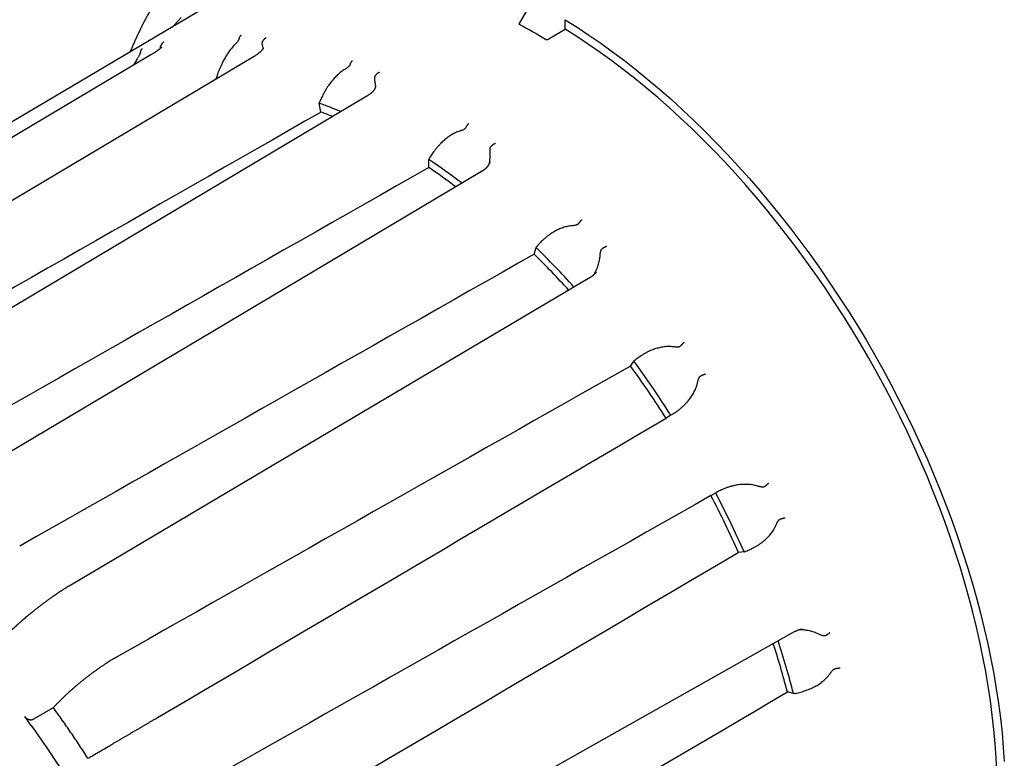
# Model space of a CAD drawing. Header units: millimetres. Extents: x 8 to 399, y 12 to 198.
# Tile 35 of 53: x 334 to 363, y 59 to 81. Entities that reach past the tile are written whole.
import ezdxf

# ---------------------------------------------------------------- set-up
doc = ezdxf.new("R2010")
doc.units = ezdxf.units.MM

msp = doc.modelspace()

# ---------------------------------------------------------------- linework, layer by layer
at = {"color": 7, "linetype": 'Continuous', "lineweight": 30}
for p, q in [((340.157, 82.322), (320.102, 70.457)), ((350.064, 81.17), (350.064, 81.456)), ((349.561, 80.874), (350.064, 81.17)), ((341.048, 80.605), (341.042, 80.626)), ((344.406, 79.492), (344.406, 79.489)), ((342.723, 78.975), (342.718, 78.962)), ((342.773, 78.696), (342.718, 78.962)), ((345.997, 77.295), (345.99, 77.283)), ((345.99, 77.04), (345.99, 77.283)), ((347.822, 77.224), (347.821, 77.219)), ((349.143, 74.455), (349.197, 74.657)), ((349.205, 74.667), (349.197, 74.657)), ((351.002, 73.93), (350.999, 73.926)), ((352.018, 71.115), (352.121, 71.261)), ((352.131, 71.27), (352.121, 71.261)), ((353.224, 69.647), (353.08, 69.564)), ((353.224, 69.647), (353.236, 69.654)), ((354.421, 67.247), (354.562, 67.329)), ((354.574, 67.336), (354.562, 67.329)), ((355.409, 65.566), (355.239, 65.551)), ((355.409, 65.566), (355.422, 65.571)), ((357.155, 63.263), (357.16, 63.263)), ((356.887, 61.336), (356.705, 61.385)), ((356.887, 61.336), (356.901, 61.339)), ((334.778, 60.914), (334.183, 60.576))]:
    msp.add_line(p, q, dxfattribs=at)
at = {"color": 7, "linetype": 'Continuous', "lineweight": 30, "flags": 128}
for points in [[(349.959, 83.543), (349.377, 82.534), (348.69, 81.344)], [(338.344, 81.249), (338.393, 81.306), (338.597, 81.526)], [(350.064, 81.456), (350.42, 81.232), (350.775, 80.998), (351.13, 80.753), (351.483, 80.499), (351.836, 80.234), (352.187, 79.959), (352.536, 79.675), (352.883, 79.382), (353.228, 79.079), (353.57, 78.768), (353.91, 78.447), (354.247, 78.118), (354.58, 77.781), (354.91, 77.436), (355.237, 77.082), (355.56, 76.722), (355.878, 76.353), (356.192, 75.978), (356.502, 75.596), (356.807, 75.207), (357.107, 74.812), (357.402, 74.411), (357.692, 74.004), (357.976, 73.592), (358.255, 73.174), (358.527, 72.752), (358.793, 72.324), (359.053, 71.893), (359.307, 71.457), (359.554, 71.018), (359.794, 70.575), (360.027, 70.13), (360.252, 69.681), (360.471, 69.23), (360.682, 68.776), (360.886, 68.321), (361.081, 67.864), (361.269, 67.406), (361.449, 66.947), (361.621, 66.487), (361.784, 66.027), (361.939, 65.567), (362.086, 65.108), (362.224, 64.649), (362.353, 64.191), (362.474, 63.734), (362.586, 63.279), (362.688, 62.825), (362.782, 62.374), (362.867, 61.925), (362.943, 61.48), (363.009, 61.037), (363.067, 60.598), (363.115, 60.162), (363.153, 59.731), (363.183, 59.304)], [(362.956, 59.007), (362.936, 59.422), (362.908, 59.841), (362.87, 60.264), (362.822, 60.692), (362.766, 61.123), (362.701, 61.557), (362.627, 61.995), (362.544, 62.435), (362.452, 62.878), (362.351, 63.323), (362.241, 63.77), (362.123, 64.218), (361.996, 64.668), (361.861, 65.118), (361.717, 65.569), (361.565, 66.021), (361.405, 66.472), (361.236, 66.924), (361.06, 67.374), (360.876, 67.824), (360.684, 68.272), (360.484, 68.719), (360.277, 69.164), (360.062, 69.607), (359.841, 70.048), (359.612, 70.485), (359.377, 70.92), (359.135, 71.351), (358.886, 71.779), (358.631, 72.202), (358.37, 72.622), (358.102, 73.037), (357.829, 73.447), (357.55, 73.852), (357.266, 74.251), (356.977, 74.645), (356.682, 75.033), (356.383, 75.415), (356.079, 75.79), (355.77, 76.158), (355.458, 76.52), (355.141, 76.874), (354.821, 77.221), (354.497, 77.56), (354.169, 77.892), (353.839, 78.215), (353.505, 78.529), (353.169, 78.835), (352.831, 79.133), (352.49, 79.421), (352.147, 79.7), (351.803, 79.969), (351.457, 80.229), (351.11, 80.48), (350.762, 80.72), (350.413, 80.95), (350.064, 81.17)], [(337.691, 80.403), (330.591, 76.189), (322.259, 71.243)], [(340.775, 80.36), (333.666, 76.131), (325.322, 71.167)], [(344.144, 79.172), (337.021, 74.934), (328.661, 69.959)], [(347.568, 76.92), (339.489, 72.121), (332.048, 67.701)], [(350.813, 73.757), (342.713, 68.963), (335.251, 64.547)], [(341.158, 54.316), (349.361, 58.933), (356.916, 63.186)]]:
    msp.add_lwpolyline(points, dxfattribs=at)
at = {"color": 7, "linetype": 'Continuous', "lineweight": 30}
for centre, radius, start, end in [((340.21, 65.714), 17.761, 58.5512, 61.4542), ((338.33, 66.777), 12.952, 67.1223, 70.1967), ((338.504, 66.899), 12.546, 68.4052, 70.1056), ((335.072, 60.877), 19.707, 52.8028, 56.3572), ((335.328, 61.04), 19.226, 53.3553, 56.322), ((331.058, 56.067), 25.79, 42.1647, 45.4769), ((330.796, 55.941), 26.246, 41.9057, 45.4862), ((327.75, 53.423), 30.201, 32.492, 36.2019), ((328.014, 53.539), 29.75, 32.5914, 36.2127), ((327.991, 53.468), 29.807, 23.9149, 27.535), ((327.774, 53.379), 30.203, 23.7982, 27.508), ((331.677, 54.842), 25.869, 14.6502, 17.9837), ((331.537, 54.776), 26.185, 14.5101, 18.0995), ((312.106, 44.389), 27.213, 31.9954, 36.6984)]:
    msp.add_arc(centre, radius, start, end, dxfattribs=at)
for centre, major_axis, ratio, start_param, end_param in [((208.227, -15.644), (1784.409, 1020.058), 0.007384, 1.491103, 1.49974), ((209.475, -14.923), (1784.833, 1016.124), 0.006046, 1.490794, 1.49943), ((210.723, -14.203), (1784.419, 1012.668), 0.004297, 1.490709, 1.499345), ((211.886, -13.531), (1783.195, 1009.924), 0.00225, 1.490856, 1.499492), ((206.064, -16.892), (1763.741, 1038.392), 0.000042, 4.787178, 4.795816), ((212.885, -12.955), (1781.24, 1008.082), 0.000043, 1.491229, 1.499864), ((205.298, -17.335), (1766.313, 1039.164), 0.002249, 4.787419, 4.796057), ((204.816, -17.613), (1769.301, 1038.853), 0.004295, 4.787181, 4.795819)]:
    msp.add_ellipse(centre, major_axis=major_axis, ratio=ratio, start_param=start_param, end_param=end_param, dxfattribs=at)
for points, knots in [([(340.739, 84.916), (340.735, 84.914), (340.701, 84.894), (340.639, 84.856), (340.551, 84.802), (340.465, 84.747), (340.379, 84.691), (340.294, 84.633), (340.21, 84.575), (340.126, 84.515), (340.043, 84.454), (339.961, 84.392), (339.88, 84.329), (339.799, 84.265), (339.719, 84.2), (339.64, 84.133), (339.561, 84.066), (339.483, 83.997), (339.406, 83.928), (339.33, 83.857), (339.254, 83.785), (339.179, 83.712), (339.105, 83.638), (339.031, 83.563), (338.959, 83.487), (338.887, 83.409), (338.816, 83.331), (338.746, 83.252), (338.676, 83.171), (338.608, 83.09), (338.54, 83.007), (338.473, 82.923), (338.407, 82.838), (338.341, 82.753), (338.277, 82.666), (338.213, 82.578), (338.15, 82.489), (338.088, 82.399), (338.027, 82.308), (337.966, 82.216), (337.907, 82.123), (337.848, 82.029), (337.79, 81.934), (337.733, 81.838), (337.677, 81.741), (337.622, 81.643), (337.568, 81.543), (337.514, 81.443), (337.462, 81.342), (337.41, 81.24), (337.36, 81.138), (337.31, 81.034), (337.261, 80.929), (337.213, 80.823), (337.166, 80.717), (337.12, 80.609), (337.09, 80.536), (337.075, 80.499), (337.075, 80.498)], [0, 0, 0, 0, 0.002617, 0.020699, 0.038781, 0.056865, 0.074952, 0.093042, 0.111137, 0.129238, 0.147346, 0.165462, 0.183587, 0.201721, 0.219866, 0.238023, 0.256192, 0.274375, 0.292572, 0.310784, 0.329012, 0.347257, 0.365519, 0.3838, 0.402099, 0.420418, 0.438756, 0.457116, 0.475496, 0.493899, 0.512323, 0.53077, 0.549239, 0.567732, 0.586249, 0.604789, 0.623353, 0.641941, 0.660553, 0.67919, 0.697851, 0.716536, 0.735246, 0.753979, 0.772737, 0.791519, 0.810324, 0.829153, 0.848005, 0.86688, 0.885778, 0.904697, 0.923639, 0.942602, 0.961586, 0.980591, 0.999616, 1, 1, 1, 1]), ([(348.69, 81.344), (348.69, 81.344), (348.688, 81.341), (348.687, 81.337), (348.686, 81.332), (348.687, 81.327), (348.689, 81.323), (348.692, 81.32), (348.695, 81.318), (348.697, 81.317), (348.697, 81.317)], [0, 0, 0, 0, 0.030978, 0.240879, 0.416566, 0.59783, 0.719751, 0.839484, 0.962831, 1, 1, 1, 1]), ([(340.322, 80.88), (340.321, 80.875), (340.318, 80.866), (340.313, 80.853), (340.307, 80.841), (340.299, 80.827), (340.285, 80.808), (340.266, 80.784), (340.244, 80.758), (340.221, 80.734), (340.205, 80.718), (340.197, 80.71)], [0, 0, 0, 0, 0.068437, 0.1397821, 0.1924254, 0.2455136, 0.3537283, 0.5133609, 0.6742535, 0.8370094, 1, 1, 1, 1]), ([(340.383, 80.992), (340.382, 80.991), (340.381, 80.99), (340.378, 80.988), (340.374, 80.984), (340.369, 80.98), (340.364, 80.974), (340.358, 80.967), (340.352, 80.958), (340.345, 80.946), (340.337, 80.931), (340.331, 80.914), (340.326, 80.897), (340.323, 80.885), (340.322, 80.88)], [0, 0, 0, 0, 0.023924, 0.05826, 0.103009, 0.15817, 0.223742, 0.299725, 0.386116, 0.482914, 0.632748, 0.768856, 0.891262, 1, 1, 1, 1]), ([(341.136, 80.917), (341.135, 80.917), (341.133, 80.916), (341.128, 80.913), (341.122, 80.91), (341.114, 80.905), (341.104, 80.898), (341.091, 80.888), (341.08, 80.878), (341.071, 80.869), (341.065, 80.862), (341.059, 80.855), (341.054, 80.849), (341.047, 80.839), (341.039, 80.826), (341.033, 80.815), (341.031, 80.81)], [0, 0, 0, 0, 0.023902, 0.058222, 0.102959, 0.158113, 0.247846, 0.356089, 0.482834, 0.544445, 0.603854, 0.661062, 0.716072, 0.768885, 0.891278, 1, 1, 1, 1]), ([(337.432, 80.586), (337.431, 80.586), (337.429, 80.584), (337.426, 80.582), (337.422, 80.579), (337.418, 80.575), (337.413, 80.57), (337.407, 80.564), (337.401, 80.556), (337.394, 80.545), (337.388, 80.531), (337.382, 80.515), (337.379, 80.499), (337.377, 80.488), (337.377, 80.483)], [0, 0, 0, 0, 0.023924, 0.05826, 0.103009, 0.15817, 0.223742, 0.299725, 0.386116, 0.482914, 0.632748, 0.768856, 0.891262, 1, 1, 1, 1]), ([(338.014, 80.639), (338.014, 80.639), (338.014, 80.639), (338.014, 80.638), (338.013, 80.637), (338.011, 80.635), (338.008, 80.632), (338.005, 80.628), (338.001, 80.625), (337.997, 80.62), (337.99, 80.613), (337.981, 80.605), (337.97, 80.595), (337.958, 80.585), (337.945, 80.574), (337.931, 80.563), (337.918, 80.553), (337.907, 80.545), (337.899, 80.539), (337.891, 80.533), (337.882, 80.526), (337.871, 80.519), (337.858, 80.51), (337.843, 80.499), (337.825, 80.487), (337.805, 80.474), (337.782, 80.459), (337.755, 80.442), (337.725, 80.423), (337.702, 80.41), (337.691, 80.403)], [0, 0, 0, 0, 0.021446, 0.042804, 0.068495, 0.093728, 0.122626, 0.154228, 0.182503, 0.206453, 0.245711, 0.291172, 0.337768, 0.383463, 0.428576, 0.473284, 0.516928, 0.540205, 0.562611, 0.584142, 0.605131, 0.630258, 0.661037, 0.697481, 0.735877, 0.77906, 0.827044, 0.879848, 0.937491, 1, 1, 1, 1]), ([(337.981, 80.605), (337.981, 80.608), (337.98, 80.616), (337.979, 80.628), (337.98, 80.643), (337.981, 80.657), (337.984, 80.666), (337.986, 80.671)], [0, 0, 0, 0, 0.131186, 0.415181, 0.606526, 0.801558, 1, 1, 1, 1]), ([(338.078, 80.786), (338.077, 80.785), (338.075, 80.784), (338.071, 80.781), (338.065, 80.778), (338.057, 80.773), (338.048, 80.765), (338.036, 80.754), (338.025, 80.743), (338.018, 80.733), (338.012, 80.726), (338.007, 80.719), (338.003, 80.712), (337.997, 80.701), (337.991, 80.688), (337.987, 80.677), (337.986, 80.671)], [0, 0, 0, 0, 0.0239023, 0.0582219, 0.1029589, 0.1581127, 0.2478462, 0.3560886, 0.4828336, 0.5444445, 0.6038537, 0.6610625, 0.7160724, 0.768885, 0.8912782, 1, 1, 1, 1]), ([(340.197, 80.71), (340.182, 80.694), (340.151, 80.663), (340.107, 80.611), (340.064, 80.557), (340.022, 80.5), (339.981, 80.441), (339.942, 80.38), (339.906, 80.319), (339.872, 80.258), (339.839, 80.196), (339.804, 80.125), (339.768, 80.045), (339.73, 79.956), (339.699, 79.874), (339.672, 79.799), (339.651, 79.737), (339.639, 79.698), (339.634, 79.682)], [0, 0, 0, 0, 0.058985, 0.118039, 0.177042, 0.237994, 0.298998, 0.359963, 0.418476, 0.477045, 0.535623, 0.594149, 0.674372, 0.754654, 0.834887, 0.895975, 0.957064, 1, 1, 1, 1]), ([(341.049, 80.61), (341.049, 80.61), (341.049, 80.61), (341.049, 80.607), (341.048, 80.605), (341.047, 80.602), (341.046, 80.599), (341.044, 80.596), (341.043, 80.593), (341.041, 80.589), (341.039, 80.586), (341.036, 80.581), (341.033, 80.577), (341.03, 80.572), (341.027, 80.568), (341.022, 80.561), (341.015, 80.552), (341.006, 80.542), (340.997, 80.531), (340.985, 80.519), (340.972, 80.505), (340.959, 80.493), (340.947, 80.482), (340.937, 80.474), (340.929, 80.467), (340.922, 80.462), (340.917, 80.457), (340.91, 80.452), (340.9, 80.444), (340.888, 80.435), (340.872, 80.423), (340.853, 80.41), (340.83, 80.395), (340.804, 80.378), (340.785, 80.366), (340.775, 80.36)], [0, 0, 0, 0, 0.0486457, 0.0992198, 0.1189013, 0.1420843, 0.1689336, 0.1964913, 0.2197459, 0.2388004, 0.2582987, 0.2824601, 0.305763, 0.325447, 0.3445178, 0.365896, 0.4089469, 0.4469127, 0.4840541, 0.5241374, 0.5684198, 0.6133308, 0.6411579, 0.6672999, 0.6903009, 0.7023783, 0.7153287, 0.7318229, 0.7518842, 0.7804315, 0.8140678, 0.8528153, 0.8966994, 0.9457494, 1, 1, 1, 1]), ([(341.042, 80.626), (341.039, 80.637), (341.033, 80.659), (341.025, 80.693), (341.021, 80.723), (341.019, 80.748), (341.02, 80.765), (341.022, 80.781), (341.025, 80.796), (341.029, 80.805), (341.031, 80.81)], [0, 0, 0, 0, 0.197139, 0.394657, 0.59197, 0.692601, 0.793082, 0.860783, 0.929788, 1, 1, 1, 1]), ([(349.477, 80.867), (349.478, 80.866), (349.482, 80.864), (349.487, 80.862), (349.494, 80.861), (349.501, 80.86), (349.509, 80.86), (349.518, 80.86), (349.528, 80.862), (349.537, 80.864), (349.549, 80.868), (349.556, 80.872), (349.561, 80.874)], [0, 0, 0, 0, 0.068806, 0.140007, 0.208754, 0.27924, 0.374981, 0.470612, 0.568188, 0.683929, 0.799614, 1, 1, 1, 1]), ([(337.283, 80.29), (337.271, 80.271), (337.248, 80.232), (337.214, 80.172), (337.19, 80.127), (337.178, 80.102), (337.176, 80.098)], [0, 0, 0, 0, 0.313682, 0.627729, 0.941508, 1, 1, 1, 1]), ([(337.377, 80.483), (337.376, 80.479), (337.375, 80.469), (337.371, 80.456), (337.367, 80.444), (337.361, 80.429), (337.351, 80.407), (337.337, 80.38), (337.319, 80.349), (337.302, 80.319), (337.289, 80.3), (337.283, 80.29)], [0, 0, 0, 0, 0.068437, 0.139782, 0.192425, 0.245514, 0.353728, 0.513361, 0.674253, 0.837009, 1, 1, 1, 1]), ([(343.637, 80.112), (343.635, 80.107), (343.631, 80.098), (343.624, 80.085), (343.616, 80.075), (343.606, 80.063), (343.589, 80.047), (343.566, 80.028), (343.539, 80.008), (343.511, 79.99), (343.493, 79.978), (343.483, 79.972)], [0, 0, 0, 0, 0.068437, 0.139782, 0.192425, 0.245514, 0.353728, 0.513361, 0.674253, 0.837009, 1, 1, 1, 1]), ([(343.707, 80.229), (343.706, 80.228), (343.704, 80.227), (343.701, 80.224), (343.697, 80.22), (343.693, 80.216), (343.687, 80.209), (343.681, 80.202), (343.675, 80.193), (343.667, 80.18), (343.658, 80.164), (343.649, 80.146), (343.642, 80.129), (343.639, 80.117), (343.637, 80.112)], [0, 0, 0, 0, 0.023924, 0.05826, 0.103009, 0.15817, 0.223742, 0.299725, 0.386116, 0.482914, 0.632748, 0.768856, 0.891262, 1, 1, 1, 1]), ([(343.483, 79.973), (343.465, 79.961), (343.428, 79.938), (343.374, 79.898), (343.321, 79.855), (343.27, 79.809), (343.219, 79.759), (343.17, 79.708), (343.124, 79.655), (343.081, 79.601), (343.038, 79.545), (342.993, 79.481), (342.944, 79.408), (342.894, 79.326), (342.851, 79.248), (342.814, 79.176), (342.782, 79.11), (342.751, 79.043), (342.733, 78.998), (342.723, 78.975)], [0, 0, 0, 0, 0.054622, 0.109308, 0.163947, 0.220391, 0.276882, 0.333337, 0.387522, 0.44176, 0.496005, 0.550201, 0.624491, 0.698834, 0.773133, 0.829703, 0.886273, 0.943136, 1, 1, 1, 1]), ([(344.39, 79.587), (344.388, 79.6), (344.383, 79.625), (344.379, 79.664), (344.377, 79.698), (344.378, 79.725), (344.381, 79.744), (344.385, 79.761), (344.39, 79.775), (344.395, 79.784), (344.398, 79.788)], [0, 0, 0, 0, 0.197139, 0.394657, 0.59197, 0.692601, 0.793082, 0.860783, 0.929788, 1, 1, 1, 1]), ([(344.515, 79.885), (344.514, 79.885), (344.511, 79.884), (344.507, 79.882), (344.501, 79.879), (344.492, 79.875), (344.481, 79.868), (344.468, 79.86), (344.455, 79.85), (344.445, 79.842), (344.438, 79.836), (344.432, 79.83), (344.426, 79.824), (344.418, 79.815), (344.408, 79.803), (344.401, 79.793), (344.398, 79.788)], [0, 0, 0, 0, 0.023902, 0.058222, 0.102959, 0.158113, 0.247846, 0.356089, 0.482834, 0.544445, 0.603854, 0.661062, 0.716072, 0.768885, 0.891278, 1, 1, 1, 1]), ([(344.406, 79.489), (344.406, 79.489), (344.406, 79.487), (344.405, 79.482), (344.405, 79.475), (344.404, 79.471), (344.404, 79.467), (344.403, 79.462), (344.402, 79.457), (344.401, 79.452), (344.4, 79.448), (344.399, 79.444), (344.398, 79.44), (344.396, 79.435), (344.394, 79.429), (344.393, 79.424), (344.391, 79.42), (344.389, 79.415), (344.386, 79.409), (344.383, 79.403), (344.381, 79.397), (344.378, 79.392), (344.375, 79.387), (344.371, 79.38), (344.367, 79.373), (344.362, 79.366), (344.356, 79.357), (344.349, 79.347), (344.34, 79.335), (344.33, 79.323), (344.319, 79.311), (344.309, 79.3), (344.299, 79.29), (344.288, 79.279), (344.276, 79.269), (344.264, 79.258), (344.251, 79.247), (344.238, 79.237), (344.228, 79.229), (344.221, 79.223), (344.213, 79.218), (344.204, 79.212), (344.193, 79.204), (344.179, 79.194), (344.163, 79.184), (344.15, 79.176), (344.144, 79.172)], [0, 0, 0, 0, 0.022441, 0.04564, 0.065288, 0.082267, 0.097943, 0.116634, 0.138549, 0.157442, 0.173184, 0.186611, 0.202404, 0.221295, 0.241223, 0.259525, 0.274359, 0.290799, 0.310861, 0.332437, 0.35057, 0.365256, 0.382717, 0.403634, 0.426022, 0.447386, 0.467766, 0.501515, 0.536846, 0.572246, 0.60624, 0.636457, 0.665523, 0.695827, 0.723387, 0.754572, 0.786896, 0.815201, 0.839312, 0.851102, 0.865301, 0.883728, 0.906396, 0.933318, 0.964512, 1, 1, 1, 1]), ([(344.404, 79.467), (344.403, 79.48), (344.401, 79.507), (344.397, 79.547), (344.392, 79.574), (344.39, 79.587)], [0, 0, 0, 0, 0.321305, 0.660657, 1, 1, 1, 1]), ([(347.095, 78.231), (347.093, 78.227), (347.088, 78.217), (347.079, 78.207), (347.069, 78.198), (347.057, 78.188), (347.038, 78.176), (347.011, 78.162), (346.98, 78.15), (346.949, 78.138), (346.927, 78.131), (346.917, 78.128)], [0, 0, 0, 0, 0.068437, 0.139782, 0.192425, 0.245514, 0.353728, 0.513361, 0.674253, 0.837009, 1, 1, 1, 1]), ([(347.176, 78.349), (347.175, 78.348), (347.173, 78.347), (347.17, 78.344), (347.167, 78.34), (347.162, 78.335), (347.156, 78.328), (347.15, 78.32), (347.142, 78.311), (347.133, 78.298), (347.123, 78.282), (347.112, 78.264), (347.103, 78.247), (347.098, 78.236), (347.095, 78.231)], [0, 0, 0, 0, 0.023924, 0.05826, 0.103009, 0.15817, 0.223742, 0.299725, 0.386116, 0.482914, 0.632748, 0.768856, 0.891262, 1, 1, 1, 1]), ([(346.917, 78.128), (346.896, 78.121), (346.854, 78.108), (346.793, 78.081), (346.732, 78.051), (346.672, 78.017), (346.613, 77.98), (346.555, 77.939), (346.501, 77.897), (346.448, 77.852), (346.397, 77.806), (346.341, 77.752), (346.281, 77.688), (346.219, 77.616), (346.164, 77.547), (346.116, 77.481), (346.074, 77.421), (346.034, 77.359), (346.009, 77.317), (345.997, 77.295)], [0, 0, 0, 0, 0.054622, 0.109308, 0.163947, 0.220391, 0.276882, 0.333337, 0.387522, 0.44176, 0.496005, 0.550201, 0.624491, 0.698834, 0.773133, 0.829703, 0.886273, 0.943136, 1, 1, 1, 1]), ([(347.823, 77.467), (347.823, 77.481), (347.821, 77.509), (347.821, 77.551), (347.824, 77.587), (347.828, 77.615), (347.833, 77.634), (347.839, 77.651), (347.846, 77.664), (347.853, 77.672), (347.856, 77.676)], [0, 0, 0, 0, 0.197139, 0.394657, 0.59197, 0.692601, 0.793082, 0.860783, 0.929788, 1, 1, 1, 1]), ([(347.984, 77.759), (347.983, 77.759), (347.98, 77.758), (347.976, 77.756), (347.97, 77.754), (347.961, 77.75), (347.95, 77.745), (347.935, 77.737), (347.922, 77.73), (347.911, 77.722), (347.904, 77.717), (347.896, 77.712), (347.889, 77.706), (347.88, 77.699), (347.869, 77.689), (347.86, 77.68), (347.856, 77.676)], [0, 0, 0, 0, 0.023902, 0.058222, 0.102959, 0.158113, 0.247846, 0.356089, 0.482834, 0.544445, 0.603854, 0.661062, 0.716072, 0.768885, 0.891278, 1, 1, 1, 1]), ([(347.802, 77.166), (347.805, 77.183), (347.813, 77.225), (347.82, 77.282), (347.824, 77.335), (347.826, 77.379), (347.826, 77.423), (347.824, 77.452), (347.824, 77.467)], [0, 0, 0, 0, 0.173165, 0.415497, 0.561143, 0.706785, 0.853395, 1, 1, 1, 1]), ([(347.821, 77.219), (347.82, 77.216), (347.818, 77.209), (347.815, 77.2), (347.812, 77.191), (347.809, 77.183), (347.806, 77.176), (347.804, 77.17), (347.8, 77.161), (347.794, 77.148), (347.785, 77.133), (347.777, 77.119), (347.77, 77.106), (347.761, 77.093), (347.751, 77.08), (347.742, 77.069), (347.733, 77.058), (347.724, 77.047), (347.713, 77.035), (347.702, 77.023), (347.691, 77.013), (347.682, 77.004), (347.674, 76.998), (347.668, 76.992), (347.662, 76.987), (347.654, 76.98), (347.646, 76.973), (347.635, 76.965), (347.622, 76.956), (347.607, 76.945), (347.588, 76.933), (347.575, 76.925), (347.568, 76.92)], [0, 0, 0, 0, 0.030865, 0.065353, 0.093452, 0.115454, 0.135239, 0.154098, 0.172038, 0.223396, 0.278433, 0.314765, 0.353079, 0.396076, 0.439582, 0.477183, 0.509432, 0.546021, 0.586271, 0.625791, 0.66321, 0.695512, 0.713146, 0.731745, 0.751416, 0.772162, 0.796128, 0.825668, 0.860802, 0.901551, 0.94794, 1, 1, 1, 1]), ([(350.264, 75.303), (350.242, 75.301), (350.197, 75.296), (350.131, 75.284), (350.064, 75.268), (349.997, 75.247), (349.931, 75.223), (349.867, 75.195), (349.804, 75.165), (349.744, 75.132), (349.685, 75.097), (349.621, 75.054), (349.551, 75.003), (349.477, 74.944), (349.411, 74.886), (349.353, 74.83), (349.302, 74.778), (349.253, 74.724), (349.221, 74.686), (349.205, 74.667)], [0, 0, 0, 0, 0.054622, 0.109308, 0.163947, 0.220391, 0.276882, 0.333337, 0.387522, 0.44176, 0.496005, 0.550201, 0.624491, 0.698834, 0.773133, 0.829703, 0.886273, 0.943136, 1, 1, 1, 1]), ([(350.462, 75.365), (350.459, 75.361), (350.453, 75.353), (350.442, 75.345), (350.431, 75.338), (350.417, 75.331), (350.395, 75.323), (350.366, 75.315), (350.332, 75.309), (350.299, 75.305), (350.276, 75.303), (350.264, 75.302)], [0, 0, 0, 0, 0.068437, 0.1397821, 0.1924254, 0.2455136, 0.3537283, 0.5133609, 0.6742535, 0.8370094, 1, 1, 1, 1]), ([(350.554, 75.48), (350.554, 75.479), (350.552, 75.478), (350.549, 75.475), (350.545, 75.471), (350.54, 75.465), (350.534, 75.459), (350.527, 75.451), (350.519, 75.441), (350.508, 75.429), (350.496, 75.413), (350.484, 75.396), (350.472, 75.38), (350.465, 75.37), (350.462, 75.366)], [0, 0, 0, 0, 0.023924, 0.05826, 0.103009, 0.15817, 0.223742, 0.299725, 0.386116, 0.482914, 0.632748, 0.768856, 0.891262, 1, 1, 1, 1]), ([(350.931, 73.846), (350.938, 73.859), (350.957, 73.893), (350.984, 73.95), (351.014, 74.018), (351.041, 74.088), (351.064, 74.159), (351.08, 74.222), (351.092, 74.276), (351.1, 74.321), (351.106, 74.365), (351.108, 74.396), (351.109, 74.411)], [0, 0, 0, 0, 0.07231, 0.195438, 0.318491, 0.444419, 0.570435, 0.696333, 0.772001, 0.847666, 0.923834, 1, 1, 1, 1]), ([(351.109, 74.411), (351.11, 74.425), (351.113, 74.454), (351.118, 74.497), (351.126, 74.533), (351.134, 74.561), (351.142, 74.58), (351.15, 74.595), (351.159, 74.607), (351.167, 74.614), (351.171, 74.617)], [0, 0, 0, 0, 0.197139, 0.394657, 0.59197, 0.692601, 0.793082, 0.860783, 0.929788, 1, 1, 1, 1]), ([(351.308, 74.685), (351.306, 74.685), (351.304, 74.684), (351.299, 74.683), (351.293, 74.681), (351.285, 74.677), (351.273, 74.673), (351.258, 74.667), (351.244, 74.66), (351.233, 74.654), (351.224, 74.65), (351.216, 74.646), (351.209, 74.641), (351.198, 74.635), (351.186, 74.627), (351.176, 74.62), (351.171, 74.617)], [0, 0, 0, 0, 0.023902, 0.058222, 0.102959, 0.158113, 0.247846, 0.356089, 0.482834, 0.544445, 0.603854, 0.661062, 0.716072, 0.768885, 0.891278, 1, 1, 1, 1]), ([(350.999, 73.926), (350.996, 73.921), (350.989, 73.911), (350.977, 73.897), (350.964, 73.881), (350.951, 73.867), (350.94, 73.855), (350.928, 73.844), (350.917, 73.834), (350.907, 73.824), (350.896, 73.815), (350.887, 73.808), (350.88, 73.802), (350.872, 73.796), (350.861, 73.788), (350.848, 73.779), (350.832, 73.768), (350.82, 73.761), (350.813, 73.757)], [0, 0, 0, 0, 0.076384, 0.163027, 0.240181, 0.3124, 0.380488, 0.443229, 0.500049, 0.559424, 0.613891, 0.663751, 0.691036, 0.729629, 0.779794, 0.841556, 0.914945, 1, 1, 1, 1]), ([(353.612, 71.818), (353.611, 71.818), (353.61, 71.816), (353.606, 71.813), (353.602, 71.808), (353.597, 71.803), (353.59, 71.796), (353.583, 71.789), (353.574, 71.779), (353.562, 71.767), (353.548, 71.753), (353.533, 71.737), (353.52, 71.723), (353.511, 71.715), (353.507, 71.711)], [0, 0, 0, 0, 0.023924, 0.05826, 0.103009, 0.15817, 0.223742, 0.299725, 0.386116, 0.482914, 0.632748, 0.768856, 0.891262, 1, 1, 1, 1]), ([(353.298, 71.688), (353.275, 71.691), (353.229, 71.696), (353.159, 71.697), (353.089, 71.695), (353.019, 71.688), (352.948, 71.677), (352.879, 71.663), (352.811, 71.645), (352.745, 71.625), (352.68, 71.601), (352.608, 71.572), (352.53, 71.536), (352.446, 71.492), (352.371, 71.447), (352.304, 71.403), (352.245, 71.361), (352.187, 71.317), (352.15, 71.286), (352.131, 71.27)], [0, 0, 0, 0, 0.054622, 0.109308, 0.163947, 0.220391, 0.276882, 0.333337, 0.387522, 0.44176, 0.496005, 0.550201, 0.624491, 0.698834, 0.773133, 0.829703, 0.886273, 0.943136, 1, 1, 1, 1]), ([(353.507, 71.711), (353.504, 71.707), (353.496, 71.7), (353.484, 71.694), (353.472, 71.689), (353.457, 71.685), (353.434, 71.682), (353.403, 71.68), (353.368, 71.681), (353.333, 71.684), (353.309, 71.687), (353.298, 71.688)], [0, 0, 0, 0, 0.068437, 0.139782, 0.192425, 0.245514, 0.353728, 0.513361, 0.674253, 0.837009, 1, 1, 1, 1]), ([(353.236, 69.654), (353.259, 69.668), (353.305, 69.696), (353.373, 69.741), (353.439, 69.789), (353.503, 69.84), (353.566, 69.895), (353.627, 69.953), (353.686, 70.013), (353.738, 70.074), (353.786, 70.134), (353.829, 70.193), (353.869, 70.255), (353.906, 70.319), (353.94, 70.385), (353.966, 70.445), (353.986, 70.496), (354, 70.539), (354.013, 70.582), (354.02, 70.612), (354.023, 70.626)], [0, 0, 0, 0, 0.063603, 0.127258, 0.19091, 0.254509, 0.319991, 0.385541, 0.451082, 0.51655, 0.573173, 0.629824, 0.68644, 0.744379, 0.802359, 0.860284, 0.895098, 0.929912, 0.964956, 1, 1, 1, 1]), ([(354.023, 70.627), (354.026, 70.641), (354.033, 70.669), (354.045, 70.711), (354.058, 70.745), (354.071, 70.772), (354.081, 70.788), (354.092, 70.802), (354.103, 70.812), (354.112, 70.817), (354.116, 70.82)], [0, 0, 0, 0, 0.197139, 0.394657, 0.59197, 0.692601, 0.793082, 0.860783, 0.929788, 1, 1, 1, 1]), ([(354.259, 70.872), (354.258, 70.872), (354.255, 70.871), (354.251, 70.87), (354.245, 70.868), (354.236, 70.865), (354.225, 70.862), (354.209, 70.857), (354.195, 70.852), (354.183, 70.847), (354.174, 70.844), (354.166, 70.841), (354.158, 70.837), (354.146, 70.833), (354.133, 70.827), (354.122, 70.822), (354.116, 70.82)], [0, 0, 0, 0, 0.023902, 0.058222, 0.102959, 0.158113, 0.247846, 0.356089, 0.482834, 0.544445, 0.603854, 0.661062, 0.716072, 0.768885, 0.891278, 1, 1, 1, 1]), ([(355.81, 67.532), (355.788, 67.538), (355.742, 67.551), (355.673, 67.566), (355.602, 67.576), (355.53, 67.582), (355.458, 67.584), (355.386, 67.583), (355.315, 67.578), (355.246, 67.57), (355.177, 67.559), (355.1, 67.543), (355.016, 67.522), (354.925, 67.494), (354.843, 67.464), (354.769, 67.434), (354.703, 67.403), (354.638, 67.371), (354.595, 67.347), (354.574, 67.336)], [0, 0, 0, 0, 0.054622, 0.109308, 0.163947, 0.220391, 0.276882, 0.333337, 0.387522, 0.44176, 0.496005, 0.550201, 0.624491, 0.698834, 0.773133, 0.829703, 0.886273, 0.943136, 1, 1, 1, 1]), ([(356.024, 67.516), (356.02, 67.513), (356.011, 67.508), (355.997, 67.504), (355.985, 67.501), (355.969, 67.5), (355.945, 67.501), (355.914, 67.505), (355.879, 67.512), (355.845, 67.521), (355.822, 67.528), (355.81, 67.531)], [0, 0, 0, 0, 0.068437, 0.139782, 0.192425, 0.245514, 0.353728, 0.513361, 0.674253, 0.837009, 1, 1, 1, 1]), ([(356.141, 67.613), (356.14, 67.612), (356.138, 67.61), (356.135, 67.607), (356.13, 67.603), (356.124, 67.597), (356.117, 67.591), (356.109, 67.584), (356.099, 67.575), (356.086, 67.564), (356.071, 67.551), (356.054, 67.538), (356.038, 67.526), (356.029, 67.519), (356.024, 67.516)], [0, 0, 0, 0, 0.0239238, 0.0582601, 0.103009, 0.15817, 0.2237422, 0.2997246, 0.3861157, 0.4829136, 0.6327485, 0.7688563, 0.8912618, 1, 1, 1, 1]), ([(356.367, 66.372), (356.372, 66.385), (356.384, 66.412), (356.402, 66.45), (356.421, 66.481), (356.438, 66.504), (356.451, 66.519), (356.464, 66.53), (356.477, 66.538), (356.486, 66.541), (356.491, 66.543)], [0, 0, 0, 0, 0.1971395, 0.3946568, 0.5919696, 0.6926011, 0.7930824, 0.8607832, 0.9297884, 1, 1, 1, 1]), ([(356.637, 66.58), (356.636, 66.579), (356.633, 66.579), (356.629, 66.577), (356.623, 66.576), (356.615, 66.574), (356.603, 66.571), (356.588, 66.567), (356.573, 66.563), (356.561, 66.56), (356.552, 66.558), (356.543, 66.556), (356.535, 66.554), (356.523, 66.551), (356.508, 66.547), (356.497, 66.544), (356.491, 66.543)], [0, 0, 0, 0, 0.0239023, 0.0582219, 0.1029589, 0.1581127, 0.2478462, 0.3560886, 0.4828336, 0.5444445, 0.6038537, 0.6610625, 0.7160724, 0.768885, 0.8912782, 1, 1, 1, 1]), ([(355.422, 65.571), (355.447, 65.58), (355.498, 65.599), (355.573, 65.631), (355.647, 65.666), (355.72, 65.704), (355.791, 65.746), (355.862, 65.791), (355.93, 65.839), (355.992, 65.888), (356.05, 65.938), (356.102, 65.988), (356.152, 66.04), (356.2, 66.096), (356.245, 66.154), (356.28, 66.207), (356.308, 66.253), (356.33, 66.292), (356.349, 66.331), (356.361, 66.359), (356.367, 66.372)], [0, 0, 0, 0, 0.063603, 0.127258, 0.19091, 0.254509, 0.319991, 0.385541, 0.451082, 0.51655, 0.573173, 0.629824, 0.68644, 0.744379, 0.802359, 0.860284, 0.895098, 0.929912, 0.964956, 1, 1, 1, 1]), ([(335.251, 64.547), (335.232, 64.535), (335.193, 64.512), (335.135, 64.476), (335.079, 64.441), (335.025, 64.407), (334.973, 64.373), (334.923, 64.34), (334.876, 64.309), (334.831, 64.278), (334.788, 64.249), (334.748, 64.221), (334.71, 64.194), (334.673, 64.168), (334.636, 64.141), (334.598, 64.114), (334.56, 64.086), (334.511, 64.05), (334.45, 64.005), (334.378, 63.95), (334.305, 63.893), (334.229, 63.833), (334.158, 63.777), (334.093, 63.723), (334.034, 63.675), (333.978, 63.627), (333.923, 63.581), (333.867, 63.533), (333.808, 63.482), (333.748, 63.429), (333.692, 63.378), (333.637, 63.328), (333.588, 63.282), (333.543, 63.24), (333.502, 63.202), (333.462, 63.163), (333.421, 63.124), (333.377, 63.081), (333.33, 63.033), (333.279, 62.982), (333.228, 62.929), (333.178, 62.876), (333.139, 62.834), (333.11, 62.802), (333.09, 62.781), (333.072, 62.76), (333.055, 62.741), (333.041, 62.725), (333.031, 62.714), (333.025, 62.706), (333.021, 62.702), (333.016, 62.697), (333.011, 62.69), (333.003, 62.682), (332.994, 62.67), (332.981, 62.656), (332.967, 62.639), (332.951, 62.619), (332.932, 62.597), (332.912, 62.572), (332.898, 62.555), (332.891, 62.546)], [0, 0, 0, 0, 0.024589, 0.048099, 0.070547, 0.091948, 0.112316, 0.13166, 0.149986, 0.167301, 0.183609, 0.198912, 0.213211, 0.227025, 0.241051, 0.255291, 0.2697, 0.28427, 0.310797, 0.337892, 0.365595, 0.393976, 0.423111, 0.446261, 0.468831, 0.490743, 0.511969, 0.532487, 0.557608, 0.581655, 0.604659, 0.627039, 0.649385, 0.666922, 0.68442, 0.701861, 0.719719, 0.73859, 0.761238, 0.785186, 0.810248, 0.835406, 0.860531, 0.870997, 0.881462, 0.891846, 0.901121, 0.90898, 0.915417, 0.918101, 0.920429, 0.922469, 0.925449, 0.929825, 0.935601, 0.942779, 0.951367, 0.961372, 0.972803, 0.985674, 1, 1, 1, 1]), ([(356.916, 63.186), (356.923, 63.19), (356.935, 63.197), (356.953, 63.205), (356.967, 63.212), (356.979, 63.217), (356.988, 63.221), (356.996, 63.224), (357.002, 63.227), (357.01, 63.23), (357.021, 63.234), (357.035, 63.238), (357.049, 63.242), (357.064, 63.247), (357.081, 63.251), (357.099, 63.255), (357.119, 63.258), (357.138, 63.261), (357.15, 63.262), (357.155, 63.263)], [0, 0, 0, 0, 0.085075, 0.158481, 0.220257, 0.270789, 0.30956, 0.336898, 0.361468, 0.387184, 0.441033, 0.499636, 0.556423, 0.619311, 0.687631, 0.759964, 0.837106, 0.923591, 1, 1, 1, 1]), ([(357.63, 63.116), (357.609, 63.126), (357.566, 63.146), (357.5, 63.17), (357.431, 63.191), (357.361, 63.209), (357.289, 63.223), (357.217, 63.233), (357.146, 63.24), (357.092, 63.243), (357.06, 63.243), (357.052, 63.243)], [0, 0, 0, 0, 0.118716, 0.237571, 0.356324, 0.479, 0.601779, 0.72448, 0.842246, 0.960126, 1, 1, 1, 1]), ([(357.84, 63.066), (357.835, 63.064), (357.826, 63.061), (357.812, 63.059), (357.799, 63.059), (357.783, 63.06), (357.759, 63.065), (357.729, 63.074), (357.696, 63.086), (357.663, 63.1), (357.641, 63.11), (357.63, 63.116)], [0, 0, 0, 0, 0.068437, 0.139782, 0.192425, 0.245514, 0.353728, 0.513361, 0.674253, 0.837009, 1, 1, 1, 1]), ([(357.967, 63.15), (357.967, 63.149), (357.965, 63.148), (357.961, 63.144), (357.956, 63.14), (357.95, 63.135), (357.943, 63.129), (357.934, 63.122), (357.923, 63.114), (357.909, 63.104), (357.892, 63.094), (357.873, 63.083), (357.856, 63.074), (357.845, 63.069), (357.84, 63.066)], [0, 0, 0, 0, 0.023924, 0.05826, 0.103009, 0.15817, 0.223742, 0.299725, 0.386116, 0.482914, 0.632748, 0.768856, 0.891262, 1, 1, 1, 1]), ([(336.661, 62.422), (336.642, 62.41), (336.602, 62.388), (336.541, 62.352), (336.48, 62.314), (336.416, 62.275), (336.352, 62.233), (336.286, 62.19), (336.219, 62.145), (336.152, 62.1), (336.086, 62.053), (336.02, 62.006), (335.954, 61.958), (335.888, 61.909), (335.821, 61.858), (335.753, 61.806), (335.686, 61.753), (335.62, 61.7), (335.556, 61.647), (335.492, 61.594), (335.429, 61.541), (335.367, 61.487), (335.305, 61.433), (335.244, 61.378), (335.184, 61.323), (335.123, 61.266), (335.062, 61.208), (335.002, 61.148), (334.943, 61.089), (334.886, 61.03), (334.83, 60.972), (334.796, 60.934), (334.778, 60.914)], [0, 0, 0, 0, 0.032029, 0.064085, 0.096141, 0.12817, 0.161129, 0.194118, 0.227107, 0.260067, 0.292095, 0.324151, 0.356207, 0.388236, 0.421193, 0.454181, 0.487168, 0.520125, 0.552176, 0.584255, 0.616333, 0.648384, 0.681362, 0.71437, 0.747378, 0.780356, 0.816587, 0.852838, 0.889069, 0.926039, 0.96303, 1, 1, 1, 1]), ([(357.98, 61.938), (357.988, 61.95), (358.004, 61.972), (358.029, 62.005), (358.053, 62.031), (358.074, 62.05), (358.089, 62.062), (358.104, 62.07), (358.118, 62.076), (358.129, 62.077), (358.134, 62.078)], [0, 0, 0, 0, 0.197139, 0.394657, 0.59197, 0.692601, 0.793082, 0.860783, 0.929788, 1, 1, 1, 1]), ([(358.279, 62.1), (358.278, 62.1), (358.276, 62.1), (358.272, 62.098), (358.266, 62.097), (358.258, 62.095), (358.247, 62.093), (358.232, 62.09), (358.217, 62.087), (358.205, 62.085), (358.196, 62.084), (358.187, 62.083), (358.179, 62.082), (358.167, 62.081), (358.152, 62.079), (358.139, 62.078), (358.134, 62.078)], [0, 0, 0, 0, 0.023902, 0.058222, 0.102959, 0.158113, 0.247846, 0.356089, 0.482834, 0.544445, 0.603854, 0.661062, 0.716072, 0.768885, 0.891278, 1, 1, 1, 1]), ([(356.901, 61.339), (356.928, 61.343), (356.982, 61.353), (357.062, 61.371), (357.141, 61.392), (357.22, 61.416), (357.298, 61.444), (357.376, 61.475), (357.452, 61.509), (357.523, 61.545), (357.589, 61.582), (357.65, 61.621), (357.709, 61.662), (357.766, 61.706), (357.82, 61.753), (357.865, 61.797), (357.901, 61.836), (357.929, 61.869), (357.956, 61.903), (357.972, 61.926), (357.981, 61.938)], [0, 0, 0, 0, 0.063603, 0.127258, 0.19091, 0.254509, 0.319991, 0.385541, 0.451082, 0.51655, 0.573173, 0.629824, 0.68644, 0.744379, 0.802359, 0.860284, 0.895098, 0.929912, 0.964956, 1, 1, 1, 1]), ([(335.809, 59.404), (335.768, 59.469), (335.686, 59.597), (335.561, 59.789), (335.434, 59.98), (335.306, 60.169), (335.176, 60.357), (335.045, 60.545), (334.913, 60.73), (334.823, 60.853), (334.778, 60.914)], [0, 0, 0, 0, 0.124755, 0.24951, 0.374406, 0.499303, 0.624406, 0.749509, 0.874729, 1, 1, 1, 1]), ([(333.925, 60.652), (333.929, 60.647), (333.935, 60.639), (333.947, 60.627), (333.959, 60.615), (333.972, 60.604), (333.985, 60.594), (333.999, 60.586), (334.014, 60.578), (334.029, 60.571), (334.049, 60.564), (334.07, 60.559), (334.09, 60.556), (334.105, 60.556), (334.12, 60.556), (334.135, 60.558), (334.151, 60.562), (334.167, 60.567), (334.178, 60.573), (334.183, 60.576)], [0, 0, 0, 0, 0.052747, 0.105859, 0.160123, 0.214785, 0.267533, 0.320648, 0.374923, 0.429599, 0.48225, 0.589335, 0.643894, 0.696684, 0.749838, 0.80413, 0.858814, 0.928986, 1, 1, 1, 1]), ([(335.809, 59.404), (335.828, 59.415), (335.866, 59.437), (335.925, 59.471), (335.985, 59.506), (336.048, 59.543), (336.112, 59.581), (336.179, 59.619), (336.247, 59.659), (336.316, 59.699), (336.385, 59.739), (336.454, 59.78), (336.524, 59.82), (336.595, 59.862), (336.668, 59.904), (336.741, 59.947), (336.815, 59.991), (336.888, 60.033), (336.961, 60.076), (337.033, 60.118), (337.104, 60.16), (337.176, 60.202), (337.248, 60.244), (337.32, 60.286), (337.391, 60.328), (337.463, 60.37), (337.537, 60.413), (337.611, 60.457), (337.684, 60.5), (337.755, 60.542), (337.826, 60.583), (337.871, 60.61), (337.893, 60.623)], [0, 0, 0, 0, 0.032123, 0.064274, 0.096425, 0.128548, 0.161602, 0.194687, 0.227771, 0.260825, 0.292949, 0.325101, 0.357252, 0.389376, 0.422437, 0.455527, 0.488618, 0.521678, 0.553739, 0.585827, 0.617915, 0.649976, 0.682971, 0.715997, 0.749023, 0.782018, 0.817976, 0.853953, 0.88991, 0.9266, 0.96331, 1, 1, 1, 1])]:
    msp.add_open_spline(points, degree=3, knots=knots, dxfattribs=at)

doc.saveas('drawing.dxf')
